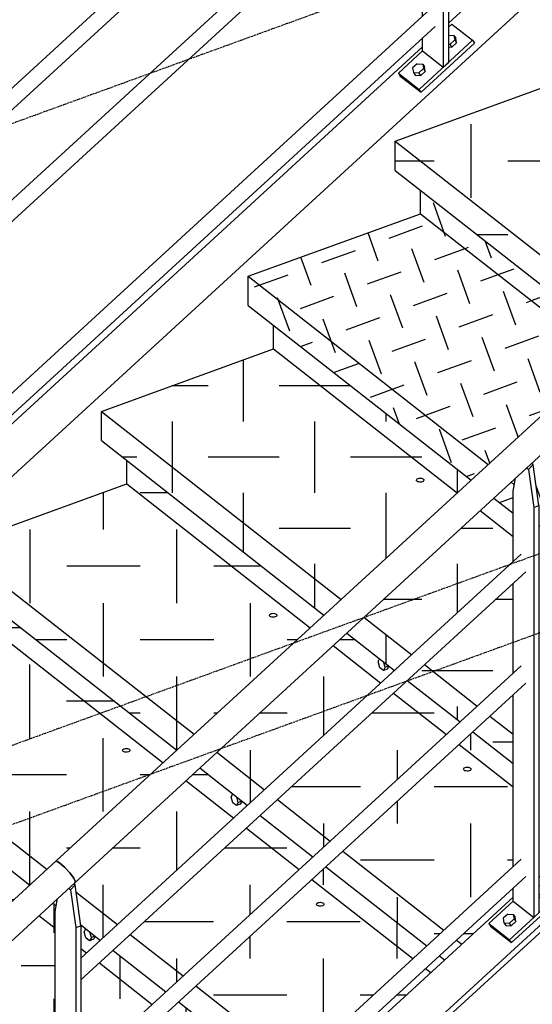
# Model space of a CAD drawing. Header units: millimetres. Extents: x 25 to 224619, y 20 to 11454.
# Tile 81 of 105: x 201639 to 202476, y 2280 to 3886. Entities that reach past the tile are written whole.
import ezdxf

# ---------------------------------------------------------------- set-up
doc = ezdxf.new("R2010")
doc.units = ezdxf.units.MM
doc.linetypes.add('DXK_LINE_DOT3', pattern=[5.9187, 2.979, -0.9799, 0.9799, -0.9799])
for name, color, linetype in [('ACIER_VISIBLE', 7, 'Continuous'), ('BOULONS', 7, 'Continuous'), ('MAILLAGE', 7, 'Continuous')]:
    doc.layers.add(name, color=color, linetype=linetype)
pattern_1 = [(90, (201372, 2288.79), (-107.748, 107.748), [107.748, -107.748]), (180, (201318.13, 2342.66), (-107.748, -107.748), [107.748, -107.748])]
pattern_2 = [(90, (201655.72, 2474.59), (-119.799, 119.799), [119.8, -119.8]), (180, (201595.82, 2534.49), (-119.799, -119.799), [119.8, -119.8])]
pattern_3 = [(90, (201895.68, 2694.69), (-119.867, 119.867), [119.867, -119.867]), (180, (201835.75, 2754.63), (-119.867, -119.867), [119.867, -119.867])]
pattern_4 = [(90, (202353.17, 3114.32), (-116.23, 116.23), [116.23, -116.23]), (180, (202295.06, 3172.44), (-116.23, -116.23), [116.23, -116.23])]
pattern_5 = [(19.967, (202615.56, 3354.995), (34.918, 74.77), [58.352, -58.352]), (109.967, (202633.02, 3392.38), (-74.7702, 34.918), [58.352, -58.352])]

# ---------------------------------------------------------------- blocks, each defined once
blk = doc.blocks.new('GridLine-1649644-28265 - 28025')
at = {"layer": 'MAILLAGE', "color": 7, "linetype": 'DXK_LINE_DOT3'}
blk.add_line((197433.6, 2193.3), (205287.5, 5046.8), dxfattribs=at)
blk = doc.blocks.new('GridLine-1649644-28266 - 28025')
at = {"layer": 'MAILLAGE', "color": 7, "linetype": 'DXK_LINE_DOT3'}
blk.add_line((198317.8, 1500.3), (206171.7, 4353.9), dxfattribs=at)
blk = doc.blocks.new('GridLine-1649644-28267 - 28025')
at = {"layer": 'MAILLAGE', "color": 7, "linetype": 'DXK_LINE_DOT3'}
blk.add_line((198430.4, 1412.1), (206284.2, 4265.6), dxfattribs=at)
blk = doc.blocks.new('Part-1649644-28129 - 28025')
at = {"linetype": 'Continuous'}
h = blk.add_hatch(dxfattribs=at)
h.set_pattern_fill('', color=8, angle=90, style=0, pattern_type=0)
h.set_pattern_definition(pattern_1)
h.paths.add_polyline_path([(201053.3, 2538.5), (201372, 2288.8), (201376.6, 2290.5), (201378.1, 2291), (201413.5, 2303.9), (201496.1, 2333.9), (201506.1, 2338.8), (201515.4, 2345.9), (201633.3, 2454), (201655.7, 2474.6), (201334.4, 2726.4), (201334.4, 2688.3), (201053.3, 2586.2)])
h = blk.add_hatch(dxfattribs=at)
h.set_pattern_fill('', color=8, angle=90, style=0, pattern_type=0)
h.set_pattern_definition(pattern_1)
h.paths.add_polyline_path([(201697, 2404.1), (201697, 2431.6), (201698.7, 2440.9), (201692.9, 2445.4), (201670.5, 2424.9)])
h = blk.add_hatch(dxfattribs=at)
h.set_pattern_fill('', color=8, angle=90, style=0, pattern_type=0)
h.set_pattern_definition(pattern_1)
h.paths.add_polyline_path([(201697, 2404.1), (201670.5, 2424.9), (201547, 2311.5), (201545.5, 2310.1), (201528.1, 2296.9), (201509.7, 2287.8), (201458, 2269.1), (201426.2, 2257.5), (201421, 2255.6), (201416.4, 2254), (201666.9, 2057.6), (201674.5, 2060.4), (201676.7, 2061.2), (201697, 2068.6)])
h = blk.add_hatch(dxfattribs=at)
h.set_pattern_fill('', color=8, angle=90, style=0, pattern_type=0)
h.set_pattern_definition(pattern_1)
h.paths.add_polyline_path([(201739, 2355.1), (201748.4, 2363.8), (201770.9, 2384.3), (201738.8, 2409.5), (201739, 2408.2)])
h = blk.add_hatch(dxfattribs=at)
h.set_pattern_fill('', color=8, angle=90, style=0, pattern_type=0)
h.set_pattern_definition(pattern_1)
h.paths.add_polyline_path([(201739, 2173.3), (201855.3, 2280), (201877.8, 2300.6), (201791.6, 2368.1), (201769.2, 2347.5), (201739, 2319.9)])
h = blk.add_hatch(dxfattribs=at)
h.set_pattern_fill('', color=8, angle=90, style=0, pattern_type=0)
h.set_pattern_definition(pattern_1)
h.paths.add_polyline_path([(202040.8, 2134.6), (202063.2, 2155.2), (201898.5, 2284.3), (201876.1, 2263.8)])
at = {"layer": 'ACIER_VISIBLE', "color": 136, "linetype": 'Continuous'}
for p, q in [((201670.5, 2424.9), (201697, 2404.1)), ((201739, 2371.2), (201748.4, 2363.8)), ((201769.2, 2347.5), (201855.3, 2280))]:
    blk.add_line(p, q, dxfattribs=at)
blk = doc.blocks.new('Part-1649644-28131 - 28025')
at = {"layer": 'ACIER_VISIBLE', "color": 136, "linetype": 'Continuous'}
for p, q in [((203886.9, 5214.1), (200807.1, 2389.2)), ((202338.6, 3880.1), (203043.8, 4526.9)), ((201591.4, 3194.7), (202296.5, 3841.5))]:
    blk.add_line(p, q, dxfattribs=at)
blk = doc.blocks.new('Part-1649644-28136 - 28025')
at = {"linetype": 'Continuous'}
h = blk.add_hatch(dxfattribs=at)
h.set_pattern_fill('', color=8, angle=90, style=0, pattern_type=0)
h.set_pattern_definition(pattern_2)
h.paths.add_polyline_path([(201293, 2758.8), (201655.7, 2474.6), (201658.8, 2477.4), (201662.3, 2480.6), (201683.7, 2500.3), (201698.8, 2514.1), (201873.3, 2674.1), (201895.7, 2694.7), (201574.1, 2946.7), (201574.1, 2908.6), (201293, 2806.5)])
h = blk.add_hatch(dxfattribs=at)
h.set_pattern_fill('', color=8, angle=90, style=0, pattern_type=0)
h.set_pattern_definition(pattern_2)
h.paths.add_polyline_path([(201738.8, 2409.5), (201770.9, 2384.3), (201774, 2387.2), (201776.8, 2389.8), (201798.9, 2410), (201988.4, 2583.9), (202010.8, 2604.4), (201932.9, 2665.5), (201910.5, 2645), (201730.4, 2479.8), (201728.9, 2478.4), (201727.1, 2476.7), (201729.5, 2474.9), (201731.1, 2463.1)])
h = blk.add_hatch(dxfattribs=at)
h.set_pattern_fill('', color=8, angle=90, style=0, pattern_type=0)
h.set_pattern_definition(pattern_2)
h.paths.add_polyline_path([(202095.3, 2500.1), (202117.7, 2520.7), (202031.6, 2588.2), (202009.1, 2567.6)])
h = blk.add_hatch(dxfattribs=at)
h.set_pattern_fill('', color=8, angle=90, style=0, pattern_type=0)
h.set_pattern_definition(pattern_2)
h.paths.add_polyline_path([(201791.6, 2368.1), (201877.8, 2300.6), (201880.9, 2303.4), (201884.3, 2306.6), (201905.8, 2326.3), (202095.3, 2500.1), (202009.1, 2567.6), (201819.6, 2393.8)])
h = blk.add_hatch(dxfattribs=at)
h.set_pattern_fill('', color=8, angle=90, style=0, pattern_type=0)
h.set_pattern_definition(pattern_2)
h.paths.add_polyline_path([(201898.5, 2284.3), (202063.2, 2155.2), (202066.3, 2158), (202069.8, 2161.2), (202091.3, 2180.9), (202280.8, 2354.7), (202303.2, 2375.3), (202138.5, 2504.4), (202116, 2483.9), (201926.5, 2310)])
h = blk.add_hatch(dxfattribs=at)
h.set_pattern_fill('', color=8, angle=90, style=0, pattern_type=0)
h.set_pattern_definition(pattern_2)
h.paths.add_polyline_path([(201698.7, 2440.9), (201700.9, 2452.7), (201699.5, 2451.5), (201696, 2448.3), (201692.9, 2445.4)])
h = blk.add_hatch(dxfattribs=at)
h.set_pattern_fill('', color=8, angle=90, style=0, pattern_type=0)
h.set_pattern_definition(pattern_2)
h.paths.add_polyline_path([(202084, 2139), (202092.5, 2132.3), (202120.5, 2158), (202310.1, 2331.8), (202332.5, 2352.4), (202323.9, 2359.1), (202301.5, 2338.5), (202112, 2164.7)])
at = {"layer": 'ACIER_VISIBLE', "color": 136, "linetype": 'Continuous'}
for p, q in [((201574.1, 2908.6), (201873.3, 2674.1)), ((201293, 2806.5), (201683.7, 2500.3)), ((201293, 2758.8), (201655.7, 2474.6)), ((201910.5, 2645), (201988.4, 2583.9)), ((202009.1, 2567.6), (202095.3, 2500.1)), ((202116, 2483.9), (202280.8, 2354.7)), ((201731.1, 2463.1), (201798.9, 2410)), ((201692.9, 2445.4), (201698.7, 2440.9)), ((201738.8, 2409.5), (201770.9, 2384.3)), ((201819.6, 2393.8), (201905.8, 2326.3)), ((201791.6, 2368.1), (201877.8, 2300.6)), ((202301.5, 2338.5), (202310.1, 2331.8)), ((201926.5, 2310), (202091.3, 2180.9)), ((201898.5, 2284.3), (202063.2, 2155.2))]:
    blk.add_line(p, q, dxfattribs=at)
blk = doc.blocks.new('Part-1649644-28137 - 28025')
at = {"linetype": 'Continuous'}
h = blk.add_hatch(dxfattribs=at)
h.set_pattern_fill('', color=8, angle=90, style=0, pattern_type=0)
h.set_pattern_definition(pattern_3)
h.paths.add_polyline_path([(201532.7, 2979.1), (201895.7, 2694.7), (201898.8, 2697.5), (201901.6, 2700.2), (201923.7, 2720.4), (202113.2, 2894.2), (202135.6, 2914.8), (201813.8, 3167), (201813.8, 3128.9), (201532.7, 3026.8)])
h = blk.add_hatch(dxfattribs=at)
h.set_pattern_fill('', color=8, angle=90, style=0, pattern_type=0)
h.set_pattern_definition(pattern_3)
h.paths.add_polyline_path([(202228.4, 2804), (202250.8, 2824.5), (202172.9, 2885.6), (202150.4, 2865.1)])
h = blk.add_hatch(dxfattribs=at)
h.set_pattern_fill('', color=8, angle=90, style=0, pattern_type=0)
h.set_pattern_definition(pattern_3)
h.paths.add_polyline_path([(201932.9, 2665.5), (202010.8, 2604.4), (202013.9, 2607.3), (202017.4, 2610.5), (202038.8, 2630.1), (202228.4, 2804), (202150.4, 2865.1), (201960.9, 2691.2)])
h = blk.add_hatch(dxfattribs=at)
h.set_pattern_fill('', color=8, angle=90, style=0, pattern_type=0)
h.set_pattern_definition(pattern_3)
h.paths.add_polyline_path([(202145.7, 2546.4), (202335.3, 2720.2), (202357.7, 2740.8), (202271.5, 2808.3), (202249.1, 2787.7), (202059.6, 2613.9)])
h = blk.add_hatch(dxfattribs=at)
h.set_pattern_fill('', color=8, angle=90, style=0, pattern_type=0)
h.set_pattern_definition(pattern_3)
h.paths.add_polyline_path([(202331.2, 2401), (202444.2, 2504.6), (202444.2, 2673), (202378.4, 2724.5), (202356, 2704), (202166.5, 2530.1)])
h = blk.add_hatch(dxfattribs=at)
h.set_pattern_fill('', color=8, angle=90, style=0, pattern_type=0)
h.set_pattern_definition(pattern_3)
h.paths.add_polyline_path([(202117.7, 2520.7), (202120.8, 2523.5), (202124.3, 2526.7), (202145.7, 2546.4), (202059.6, 2613.9), (202031.6, 2588.2)])
h = blk.add_hatch(dxfattribs=at)
h.set_pattern_fill('', color=8, angle=90, style=0, pattern_type=0)
h.set_pattern_definition(pattern_3)
h.paths.add_polyline_path([(202303.2, 2375.3), (202331.2, 2401), (202166.5, 2530.1), (202145, 2510.5), (202141.6, 2507.3), (202138.5, 2504.4)])
h = blk.add_hatch(dxfattribs=at)
h.set_pattern_fill('', color=8, angle=90, style=0, pattern_type=0)
h.set_pattern_definition(pattern_3)
h.paths.add_polyline_path([(202323.9, 2359.1), (202332.5, 2352.4), (202360.5, 2378.1), (202444.2, 2454.8), (202444.2, 2469.4), (202351.9, 2384.8)])
at = {"layer": 'ACIER_VISIBLE', "color": 136, "linetype": 'Continuous'}
for p, q in [((201813.8, 3128.9), (201813.8, 3167)), ((201532.7, 3026.8), (201813.8, 3128.9)), ((201813.8, 3128.9), (202113.2, 2894.2)), ((201532.7, 3026.8), (201923.7, 2720.4)), ((201532.7, 2979.1), (201895.7, 2694.7)), ((202150.4, 2865.1), (202228.4, 2804)), ((202249.1, 2787.7), (202335.3, 2720.2)), ((202356, 2704), (202444.2, 2634.8)), ((201960.9, 2691.2), (202038.8, 2630.1)), ((201932.9, 2665.5), (202010.8, 2604.4)), ((202059.6, 2613.9), (202145.7, 2546.4)), ((202031.6, 2588.2), (202117.7, 2520.7)), ((202166.5, 2530.1), (202331.2, 2401)), ((202138.5, 2504.4), (202303.2, 2375.3)), ((202351.9, 2384.8), (202360.5, 2378.1)), ((202323.9, 2359.1), (202332.5, 2352.4))]:
    blk.add_line(p, q, dxfattribs=at)
blk = doc.blocks.new('Part-1649644-28138 - 28025')
at = {"linetype": 'Continuous'}
h = blk.add_hatch(dxfattribs=at)
h.set_pattern_fill('', color=8, angle=90, style=0, pattern_type=0)
h.set_pattern_definition(pattern_4)
h.paths.add_polyline_path([(202163.7, 2940.5), (202353.2, 3114.3), (202375.6, 3134.9), (202053.5, 3387.3), (202053.5, 3349.2), (201772.5, 3247.1)])
h = blk.add_hatch(dxfattribs=at)
h.set_pattern_fill('', color=8, angle=90, style=0, pattern_type=0)
h.set_pattern_definition(pattern_4)
h.paths.add_polyline_path([(202135.6, 2914.8), (202138.7, 2917.6), (202142.2, 2920.8), (202163.7, 2940.5), (201772.5, 3247.1), (201772.5, 3199.4)])
h = blk.add_hatch(dxfattribs=at)
h.set_pattern_fill('', color=8, angle=90, style=0, pattern_type=0)
h.set_pattern_definition(pattern_4)
h.paths.add_polyline_path([(202278.8, 2850.2), (202444.2, 3001.9), (202444.2, 3081.1), (202412.8, 3105.7), (202390.4, 3085.2), (202200.9, 2911.3)])
h = blk.add_hatch(dxfattribs=at)
h.set_pattern_fill('', color=8, angle=90, style=0, pattern_type=0)
h.set_pattern_definition(pattern_4)
h.paths.add_polyline_path([(202278.1, 2814.3), (202274.6, 2811.1), (202271.5, 2808.3), (202357.7, 2740.8), (202360.8, 2743.6), (202364.3, 2746.8), (202385.7, 2766.5), (202444.2, 2820.1), (202444.2, 2966.7), (202299.5, 2834)])
h = blk.add_hatch(dxfattribs=at)
h.set_pattern_fill('', color=8, angle=90, style=0, pattern_type=0)
h.set_pattern_definition(pattern_4)
h.paths.add_polyline_path([(202250.8, 2824.5), (202253.9, 2827.4), (202256.8, 2830), (202278.8, 2850.2), (202200.9, 2911.3), (202179.4, 2891.7), (202176, 2888.5), (202172.9, 2885.6)])
h = blk.add_hatch(dxfattribs=at)
h.set_pattern_fill('', color=8, angle=90, style=0, pattern_type=0)
h.set_pattern_definition(pattern_4)
h.paths.add_polyline_path([(202444.2, 2784.9), (202406.4, 2750.2), (202378.4, 2724.5), (202444.2, 2673)])
at = {"layer": 'ACIER_VISIBLE', "color": 136, "linetype": 'Continuous'}
for p, q in [((202053.5, 3349.2), (202053.5, 3387.3)), ((201772.5, 3247.1), (202053.5, 3349.2)), ((202053.5, 3349.2), (202353.2, 3114.3)), ((201772.5, 3247.1), (202163.7, 2940.5)), ((201772.5, 3199.4), (201772.5, 3247.1)), ((201772.5, 3199.4), (202135.6, 2914.8)), ((202390.4, 3085.2), (202444.2, 3043)), ((202200.9, 2911.3), (202278.8, 2850.2)), ((202172.9, 2885.6), (202250.8, 2824.5)), ((202299.5, 2834), (202385.7, 2766.5)), ((202271.5, 2808.3), (202357.7, 2740.8)), ((202406.4, 2750.2), (202444.2, 2720.6)), ((202378.4, 2724.5), (202444.2, 2673))]:
    blk.add_line(p, q, dxfattribs=at)
blk = doc.blocks.new('Part-1649644-29521 - 28025')
at = {"layer": 'ACIER_VISIBLE', "color": 136, "linetype": 'Continuous'}
for p, q in [((202469.1, 3152.1), (202466, 3154.5)), ((202476.7, 3160.2), (202469.1, 3152.1)), ((202469.1, 3152.1), (202478, 3090.5)), ((202476.7, 3160.2), (202474.3, 3162.1)), ((202486.2, 3093.6), (202476.7, 3160.2)), ((202444.2, 3117), (202448.1, 3138.1)), ((202444.2, 3001.9), (202444.2, 3117)), ((202478, 3090.5), (202486.2, 3093.6)), ((202478, 3090.5), (202478, 2421.7)), ((202486.2, 3093.6), (202486.2, 2429.3)), ((202444.2, 2820.1), (202444.2, 2966.7)), ((202444.2, 2504.6), (202444.2, 2784.9)), ((202444.2, 2448.2), (202444.2, 2469.4)), ((202444.2, 2448.2), (202478, 2421.7)), ((202478, 2421.7), (202486.2, 2429.3))]:
    blk.add_line(p, q, dxfattribs=at)
blk = doc.blocks.new('Bolt-1649644-29530 - 28025')
at = {"layer": 'BOULONS', "color": 7, "linetype": 'Continuous'}
for p, q in [((202486.2, 2473.8), (202486.4, 2474)), ((202486.4, 2474), (202495.3, 2473.5)), ((202495.3, 2473.5), (202496.5, 2466.1)), ((202495.3, 2473.5), (202498.2, 2469)), ((202486.2, 2459.3), (202489, 2459.1)), ((202489, 2459.1), (202496.5, 2466.1)), ((202491.9, 2454.6), (202489, 2459.1)), ((202491.9, 2454.6), (202499.5, 2461.6)), ((202496.5, 2466.1), (202499.5, 2461.6)), ((202499.5, 2461.6), (202498.2, 2469)), ((202486.2, 2455), (202491.9, 2454.6)), ((202435.5, 2427.3), (202428, 2420.4)), ((202435.5, 2427.3), (202444.4, 2426.8)), ((202444.4, 2426.8), (202445.7, 2419.4)), ((202444.4, 2426.8), (202447.3, 2422.3)), ((202428, 2420.4), (202429.3, 2413)), ((202429.3, 2413), (202438.1, 2412.5)), ((202429.3, 2413), (202432.2, 2408.5)), ((202438.1, 2412.5), (202445.7, 2419.4)), ((202441.1, 2408), (202438.1, 2412.5)), ((202441.1, 2408), (202448.6, 2414.9)), ((202445.7, 2419.4), (202448.6, 2414.9)), ((202448.6, 2414.9), (202447.3, 2422.3)), ((202432.2, 2408.5), (202441.1, 2408))]:
    blk.add_line(p, q, dxfattribs=at)
blk = doc.blocks.new('Part-1649644-28798 - 28025')
at = {"layer": 'ACIER_VISIBLE', "color": 136, "linetype": 'Continuous'}
for p, q in [((201591.4, 3560), (202309.6, 4218.8)), ((201591.4, 3524.7), (202317.2, 4190.5))]:
    blk.add_line(p, q, dxfattribs=at)
blk = doc.blocks.new('Bolt-1649644-28446 - 28025')
at = {"layer": 'BOULONS', "color": 7, "linetype": 'Continuous'}
for p, q in [((201984.1, 2618.6), (201986.7, 2623.3)), ((201987.1, 2608.7), (201984.1, 2618.6)), ((201995.8, 2609.4), (201993.2, 2618.3)), ((201992.9, 2604.1), (201987.1, 2608.7)), ((201995.8, 2609.4), (201992.9, 2604.1)), ((201999.1, 2606.3), (201992.9, 2604.1)), ((202001.8, 2611.6), (201995.8, 2609.4)), ((202001.9, 2611.4), (201999.1, 2606.3))]:
    blk.add_line(p, q, dxfattribs=at)
blk = doc.blocks.new('Bolt-1649644-28440 - 28025')
at = {"layer": 'BOULONS', "color": 7, "linetype": 'Continuous'}
for p, q in [((201744.4, 2398.3), (201747, 2403)), ((201747.3, 2388.4), (201744.4, 2398.3)), ((201756.1, 2389.1), (201753.5, 2398)), ((201753.2, 2383.8), (201747.3, 2388.4)), ((201756.1, 2389.1), (201753.2, 2383.8)), ((201759.4, 2386.1), (201753.2, 2383.8)), ((201762, 2391.3), (201756.1, 2389.1)), ((201762.2, 2391.1), (201759.4, 2386.1))]:
    blk.add_line(p, q, dxfattribs=at)
blk = doc.blocks.new('Bolt-1649644-28451 - 28025')
at = {"layer": 'BOULONS', "color": 7, "linetype": 'Continuous'}
for p, q in [((202223.8, 2838.9), (202226.5, 2843.6)), ((202226.8, 2829), (202223.8, 2838.9)), ((202232.6, 2824.4), (202226.8, 2829)), ((202235.5, 2829.7), (202232.6, 2824.4)), ((202238.8, 2826.6), (202232.6, 2824.4)), ((202235.5, 2829.7), (202232.9, 2838.6)), ((202241.5, 2831.9), (202235.5, 2829.7)), ((202241.6, 2831.7), (202238.8, 2826.6))]:
    blk.add_line(p, q, dxfattribs=at)
blk = doc.blocks.new('Part-1649644-28455 - 28025')
at = {"linetype": 'Continuous'}
h = blk.add_hatch(dxfattribs=at)
h.set_pattern_fill('', color=8, angle=19.9674, style=0, pattern_type=0)
h.set_pattern_definition(pattern_5)
h.paths.add_polyline_path([(202593.1, 3334.4), (202615.6, 3355), (202293.2, 3607.6), (202293.2, 3569.5)])
h = blk.add_hatch(dxfattribs=at)
h.set_pattern_fill('', color=8, angle=19.9674, style=0, pattern_type=0)
h.set_pattern_definition(pattern_5)
h.paths.add_polyline_path([(202012.2, 3419.7), (202375.6, 3134.9), (202403.6, 3160.6), (202593.1, 3334.4), (202293.2, 3569.5), (202012.2, 3467.4)])
h = blk.add_hatch(dxfattribs=at)
h.set_pattern_fill('', color=8, angle=19.9674, style=0, pattern_type=0)
h.set_pattern_definition(pattern_5)
h.paths.add_polyline_path([(202486.2, 3093.6), (202486.2, 3048.2), (202490.8, 3044.6), (202518.8, 3070.3), (202708.3, 3244.2), (202730.7, 3264.8), (202652.8, 3325.8), (202630.4, 3305.3), (202474.3, 3162.1), (202476.7, 3160.2), (202485.9, 3096.1)])
h = blk.add_hatch(dxfattribs=at)
h.set_pattern_fill('', color=8, angle=19.9674, style=0, pattern_type=0)
h.set_pattern_definition(pattern_5)
h.paths.add_polyline_path([(202419.4, 3111.8), (202415.9, 3108.6), (202412.8, 3105.7), (202444.2, 3081.1), (202444.2, 3117), (202446.1, 3127.3), (202448.1, 3138.1), (202440.8, 3131.4)])
at = {"layer": 'ACIER_VISIBLE', "color": 136, "linetype": 'Continuous'}
for p, q in [((202293.2, 3569.5), (202293.2, 3607.6)), ((202012.2, 3467.4), (202293.2, 3569.5)), ((202293.2, 3569.5), (202593.1, 3334.4)), ((202012.2, 3467.4), (202403.6, 3160.6)), ((202012.2, 3419.7), (202012.2, 3467.4)), ((202012.2, 3419.7), (202375.6, 3134.9)), ((202440.8, 3131.4), (202446.1, 3127.3)), ((202412.8, 3105.7), (202444.2, 3081.1))]:
    blk.add_line(p, q, dxfattribs=at)
blk = doc.blocks.new('Part-1649644-28461 - 28025')
at = {"linetype": 'Continuous'}
h = blk.add_hatch(dxfattribs=at)
h.set_pattern_fill('', color=8, angle=90, style=0, pattern_type=0)
h.set_pattern_definition([(90, (202615.56, 3355), (-120.072, 120.072), [120.07, -120.07]), (180, (202555.52, 3415.03), (-120.072, -120.072), [120.07, -120.07])])
h.paths.add_polyline_path([(202251.9, 3640), (202615.6, 3355), (202618.7, 3357.8), (202622.1, 3361), (202643.6, 3380.7), (202833.1, 3554.5), (202855.5, 3575.1), (202532.9, 3827.9), (202532.9, 3789.8), (202251.9, 3687.7)])
at = {"layer": 'ACIER_VISIBLE', "color": 136, "linetype": 'Continuous'}
for p, q in [((202251.9, 3687.7), (202532.9, 3789.8)), ((202251.9, 3687.7), (202643.6, 3380.7)), ((202251.9, 3640), (202251.9, 3687.7)), ((202251.9, 3640), (202615.6, 3355))]:
    blk.add_line(p, q, dxfattribs=at)
blk = doc.blocks.new('Part-1649644-29520 - 28025')
at = {"layer": 'ACIER_VISIBLE', "color": 136, "linetype": 'Continuous'}
for p, q in [((201729.5, 2474.9), (201721.9, 2466.7)), ((201729.5, 2474.9), (201727.1, 2476.7)), ((201739, 2408.2), (201729.5, 2474.9)), ((201721.9, 2466.7), (201718.8, 2469.2)), ((201721.9, 2466.7), (201730.8, 2405.2)), ((201697, 2431.6), (201700.9, 2452.7)), ((201697, 2068.6), (201697, 2431.6)), ((201730.8, 2405.2), (201739, 2408.2)), ((201730.8, 2405.2), (201730.8, 1736.3)), ((201739, 2408.2), (201739, 1743.9)), ((201697, 1762.8), (201697, 2017.6)), ((201697, 1762.8), (201730.8, 1736.3)), ((201730.8, 1736.3), (201739, 1743.9))]:
    blk.add_line(p, q, dxfattribs=at)
blk = doc.blocks.new('Part-1649644-28747 - 28025')
at = {"layer": 'ACIER_VISIBLE', "color": 136, "linetype": 'Continuous'}
for p, q in [((202338.6, 3873.4), (202344.3, 3878.7)), ((202344.3, 3878.7), (202378.1, 3852.2)), ((202290.8, 3772.2), (202378.1, 3852.2)), ((202381.2, 3847.4), (202294, 3767.4)), ((202378.1, 3852.2), (202381.2, 3847.4)), ((202257.1, 3798.6), (202296.5, 3834.9)), ((202257.1, 3798.6), (202260.2, 3793.8)), ((202257.1, 3798.6), (202290.8, 3772.2)), ((202260.2, 3793.8), (202294, 3767.4)), ((202294, 3767.4), (202290.8, 3772.2))]:
    blk.add_line(p, q, dxfattribs=at)
blk = doc.blocks.new('Bolt-1649644-28566 - 28025')
at = {"layer": 'BOULONS', "color": 7, "linetype": 'Continuous'}
for p, q in [((201567.4, 2474.1), (201567.8, 2475.1)), ((201567.6, 2473.1), (201567.4, 2474.1)), ((201568.4, 2472.2), (201567.6, 2473.1)), ((201567.8, 2475.1), (201568.7, 2476)), ((201568.7, 2476), (201570, 2476.6)), ((201570, 2476.6), (201571.7, 2477.1)), ((201571.7, 2477.1), (201573.6, 2477.2)), ((201573.6, 2477.2), (201575.5, 2477)), ((201575.5, 2477), (201577.1, 2476.5)), ((201577.1, 2476.5), (201578.4, 2475.8)), ((201579, 2472.9), (201578.1, 2472)), ((201578.4, 2475.8), (201579.2, 2474.9)), ((201579.4, 2473.9), (201579, 2472.9)), ((201579.2, 2474.9), (201579.4, 2473.9)), ((201569.7, 2471.5), (201568.4, 2472.2)), ((201571.3, 2471), (201569.7, 2471.5)), ((201573.2, 2470.8), (201571.3, 2471)), ((201575, 2470.9), (201573.2, 2470.8)), ((201576.7, 2471.3), (201575, 2470.9)), ((201578.1, 2472), (201576.7, 2471.3)), ((201883.9, 2223.1), (201884.3, 2224.1)), ((201884.2, 2222.1), (201883.9, 2223.1)), ((201885, 2221.2), (201884.2, 2222.1)), ((201884.3, 2224.1), (201885.2, 2224.9)), ((201886.2, 2220.5), (201885, 2221.2)), ((201885.2, 2224.9), (201886.6, 2225.6)), ((201887.9, 2220), (201886.2, 2220.5)), ((201886.6, 2225.6), (201888.3, 2226.1)), ((201889.7, 2219.8), (201887.9, 2220)), ((201888.3, 2226.1), (201890.2, 2226.2)), ((201891.6, 2219.9), (201889.7, 2219.8)), ((201890.2, 2226.2), (201892, 2226)), ((201893.3, 2220.3), (201891.6, 2219.9)), ((201892, 2226), (201893.6, 2225.5)), ((201894.7, 2221), (201893.3, 2220.3)), ((201893.6, 2225.5), (201894.9, 2224.8)), ((201895.6, 2221.9), (201894.7, 2221)), ((201894.9, 2224.8), (201895.7, 2223.9)), ((201895.9, 2222.9), (201895.6, 2221.9)), ((201895.7, 2223.9), (201895.9, 2222.9))]:
    blk.add_line(p, q, dxfattribs=at)
blk = doc.blocks.new('Bolt-1649644-28567 - 28025')
at = {"layer": 'BOULONS', "color": 7, "linetype": 'Continuous'}
for p, q in [((201807.1, 2694.4), (201807.5, 2695.4)), ((201807.3, 2693.4), (201807.1, 2694.4)), ((201808.1, 2692.5), (201807.3, 2693.4)), ((201807.5, 2695.4), (201808.4, 2696.3)), ((201809.4, 2691.8), (201808.1, 2692.5)), ((201808.4, 2696.3), (201809.8, 2696.9)), ((201811, 2691.3), (201809.4, 2691.8)), ((201809.8, 2696.9), (201811.5, 2697.4)), ((201812.9, 2691.1), (201811, 2691.3)), ((201811.5, 2697.4), (201813.3, 2697.5)), ((201814.8, 2691.2), (201812.9, 2691.1)), ((201813.3, 2697.5), (201815.2, 2697.3)), ((201816.5, 2691.6), (201814.8, 2691.2)), ((201815.2, 2697.3), (201816.8, 2696.8)), ((201817.8, 2692.3), (201816.5, 2691.6)), ((201816.8, 2696.8), (201818.1, 2696.1)), ((201818.7, 2693.2), (201817.8, 2692.3)), ((201818.1, 2696.1), (201818.9, 2695.2)), ((201819.1, 2694.2), (201818.7, 2693.2)), ((201818.9, 2695.2), (201819.1, 2694.2)), ((202123.7, 2443.4), (202124, 2444.4)), ((202123.9, 2442.4), (202123.7, 2443.4)), ((202124.7, 2441.5), (202123.9, 2442.4)), ((202124, 2444.4), (202124.9, 2445.2)), ((202125.9, 2440.7), (202124.7, 2441.5)), ((202124.9, 2445.2), (202126.3, 2445.9)), ((202126.3, 2445.9), (202128, 2446.3)), ((202128, 2446.3), (202129.9, 2446.5)), ((202129.9, 2446.5), (202131.7, 2446.3)), ((202131.7, 2446.3), (202133.3, 2445.8)), ((202134.4, 2441.3), (202133, 2440.6)), ((202133.3, 2445.8), (202134.6, 2445.1)), ((202135.3, 2442.2), (202134.4, 2441.3)), ((202134.6, 2445.1), (202135.4, 2444.1)), ((202135.6, 2443.2), (202135.3, 2442.2)), ((202135.4, 2444.1), (202135.6, 2443.2)), ((202127.6, 2440.3), (202125.9, 2440.7)), ((202129.4, 2440.1), (202127.6, 2440.3)), ((202131.3, 2440.2), (202129.4, 2440.1)), ((202133, 2440.6), (202131.3, 2440.2))]:
    blk.add_line(p, q, dxfattribs=at)
blk = doc.blocks.new('Bolt-1649644-28568 - 28025')
at = {"layer": 'BOULONS', "color": 7, "linetype": 'Continuous'}
for p, q in [((202046.8, 2914.7), (202047.2, 2915.7)), ((202047, 2913.7), (202046.8, 2914.7)), ((202047.8, 2912.8), (202047, 2913.7)), ((202047.2, 2915.7), (202048.1, 2916.6)), ((202049.1, 2912.1), (202047.8, 2912.8)), ((202048.1, 2916.6), (202049.5, 2917.2)), ((202050.8, 2911.6), (202049.1, 2912.1)), ((202049.5, 2917.2), (202051.2, 2917.7)), ((202052.6, 2911.4), (202050.8, 2911.6)), ((202051.2, 2917.7), (202053, 2917.8)), ((202054.5, 2911.5), (202052.6, 2911.4)), ((202053, 2917.8), (202054.9, 2917.6)), ((202056.2, 2911.9), (202054.5, 2911.5)), ((202054.9, 2917.6), (202056.5, 2917.1)), ((202057.5, 2912.6), (202056.2, 2911.9)), ((202056.5, 2917.1), (202057.8, 2916.4)), ((202058.5, 2913.5), (202057.5, 2912.6)), ((202057.8, 2916.4), (202058.6, 2915.5)), ((202058.8, 2914.5), (202058.5, 2913.5)), ((202058.6, 2915.5), (202058.8, 2914.5)), ((202364.6, 2665.5), (202366, 2666.2)), ((202366, 2666.2), (202367.7, 2666.6)), ((202367.7, 2666.6), (202369.6, 2666.8)), ((202369.6, 2666.8), (202371.4, 2666.6)), ((202371.4, 2666.6), (202373.1, 2666.1)), ((202373.1, 2666.1), (202374.3, 2665.4)), ((202363.4, 2663.7), (202363.7, 2664.7)), ((202363.6, 2662.7), (202363.4, 2663.7)), ((202364.4, 2661.8), (202363.6, 2662.7)), ((202363.7, 2664.7), (202364.6, 2665.5)), ((202365.7, 2661), (202364.4, 2661.8)), ((202367.3, 2660.6), (202365.7, 2661)), ((202369.1, 2660.4), (202367.3, 2660.6)), ((202371, 2660.5), (202369.1, 2660.4)), ((202372.7, 2660.9), (202371, 2660.5)), ((202374.1, 2661.6), (202372.7, 2660.9)), ((202375, 2662.5), (202374.1, 2661.6)), ((202374.3, 2665.4), (202375.1, 2664.4)), ((202375.4, 2663.4), (202375, 2662.5)), ((202375.1, 2664.4), (202375.4, 2663.4))]:
    blk.add_line(p, q, dxfattribs=at)
blk = doc.blocks.new('Bolt-1649644-28569 - 28025')
at = {"layer": 'BOULONS', "color": 7, "linetype": 'Continuous'}
for p, q in [((202286.5, 3135), (202286.9, 3136)), ((202286.8, 3134), (202286.5, 3135)), ((202287.6, 3133.1), (202286.8, 3134)), ((202286.9, 3136), (202287.8, 3136.9)), ((202288.8, 3132.4), (202287.6, 3133.1)), ((202287.8, 3136.9), (202289.2, 3137.5)), ((202290.5, 3131.9), (202288.8, 3132.4)), ((202289.2, 3137.5), (202290.9, 3138)), ((202292.3, 3131.7), (202290.5, 3131.9)), ((202290.9, 3138), (202292.7, 3138.1)), ((202294.2, 3131.8), (202292.3, 3131.7)), ((202292.7, 3138.1), (202294.6, 3137.9)), ((202295.9, 3132.2), (202294.2, 3131.8)), ((202294.6, 3137.9), (202296.2, 3137.4)), ((202297.3, 3132.9), (202295.9, 3132.2)), ((202296.2, 3137.4), (202297.5, 3136.7)), ((202298.2, 3133.8), (202297.3, 3132.9)), ((202297.5, 3136.7), (202298.3, 3135.8)), ((202298.5, 3134.8), (202298.2, 3133.8)), ((202298.3, 3135.8), (202298.5, 3134.8)), ((202603.1, 2884), (202603.4, 2885)), ((202603.3, 2883), (202603.1, 2884)), ((202604.1, 2882.1), (202603.3, 2883)), ((202603.4, 2885), (202604.3, 2885.8)), ((202605.4, 2881.3), (202604.1, 2882.1)), ((202604.3, 2885.8), (202605.7, 2886.5)), ((202607, 2880.9), (202605.4, 2881.3)), ((202605.7, 2886.5), (202607.4, 2886.9)), ((202608.9, 2880.7), (202607, 2880.9)), ((202607.4, 2886.9), (202609.3, 2887.1)), ((202610.7, 2880.8), (202608.9, 2880.7)), ((202609.3, 2887.1), (202611.1, 2886.9)), ((202612.4, 2881.2), (202610.7, 2880.8)), ((202611.1, 2886.9), (202612.8, 2886.4)), ((202613.8, 2881.9), (202612.4, 2881.2)), ((202612.8, 2886.4), (202614, 2885.6)), ((202614.7, 2882.8), (202613.8, 2881.9)), ((202614, 2885.6), (202614.8, 2884.7)), ((202615.1, 2883.7), (202614.7, 2882.8)), ((202614.8, 2884.7), (202615.1, 2883.7))]:
    blk.add_line(p, q, dxfattribs=at)
blk = doc.blocks.new('Part-1649644-28797 - 28025')
at = {"layer": 'ACIER_VISIBLE', "color": 136, "linetype": 'Continuous'}
for p, q in [((201591.4, 3741.8), (202309.6, 4400.7)), ((201591.4, 3706.5), (202317.2, 4372.3))]:
    blk.add_line(p, q, dxfattribs=at)
blk = doc.blocks.new('Part-1649644-28737 - 28025')
at = {"layer": 'ACIER_VISIBLE', "color": 136, "linetype": 'Continuous'}
for p, q in [((202329, 4546.9), (202321.5, 4538.8)), ((202329, 4546.9), (202326.6, 4548.8)), ((202338.6, 4480.2), (202329, 4546.9)), ((202321.5, 4538.8), (202318.4, 4541.2)), ((202321.5, 4538.8), (202330.3, 4477.2)), ((202296.5, 4503.7), (202300.4, 4524.8)), ((202296.5, 4388.6), (202296.5, 4503.7)), ((202330.3, 4477.2), (202338.6, 4480.2)), ((202338.6, 4480.2), (202338.6, 3816)), ((202330.3, 4477.2), (202330.3, 3808.4)), ((202296.5, 4206.8), (202296.5, 4353.4)), ((202296.5, 3891.3), (202296.5, 4171.6)), ((202296.5, 3834.9), (202296.5, 3856.1)), ((202296.5, 3834.9), (202330.3, 3808.4)), ((202330.3, 3808.4), (202338.6, 3816))]:
    blk.add_line(p, q, dxfattribs=at)
blk = doc.blocks.new('Part-1649644-28799 - 28025')
at = {"layer": 'ACIER_VISIBLE', "color": 136, "linetype": 'Continuous'}
for p, q in [((201591.4, 3244.5), (202309.6, 3903.3)), ((201591.4, 3209.2), (202317.2, 3875))]:
    blk.add_line(p, q, dxfattribs=at)
blk = doc.blocks.new('Bolt-1649644-28748 - 28025')
at = {"layer": 'BOULONS', "color": 7, "linetype": 'Continuous'}
for p, q in [((202338.6, 3860.5), (202338.8, 3860.7)), ((202338.8, 3860.7), (202347.6, 3860.2)), ((202347.6, 3860.2), (202348.9, 3852.8)), ((202347.6, 3860.2), (202350.6, 3855.7)), ((202351.8, 3848.2), (202350.6, 3855.7)), ((202338.6, 3846), (202341.3, 3845.8)), ((202338.6, 3841.6), (202344.3, 3841.3)), ((202341.3, 3845.8), (202348.9, 3852.8)), ((202344.3, 3841.3), (202341.3, 3845.8)), ((202344.3, 3841.3), (202351.8, 3848.2)), ((202348.9, 3852.8), (202351.8, 3848.2)), ((202287.9, 3814), (202280.3, 3807.1)), ((202280.3, 3807.1), (202281.6, 3799.7)), ((202287.9, 3814), (202296.7, 3813.5)), ((202290.5, 3799.2), (202298, 3806.1)), ((202296.7, 3813.5), (202298, 3806.1)), ((202296.7, 3813.5), (202299.7, 3809)), ((202298, 3806.1), (202301, 3801.6)), ((202301, 3801.6), (202299.7, 3809)), ((202281.6, 3799.7), (202290.5, 3799.2)), ((202281.6, 3799.7), (202284.6, 3795.2)), ((202284.6, 3795.2), (202293.4, 3794.6)), ((202293.4, 3794.6), (202290.5, 3799.2)), ((202293.4, 3794.6), (202301, 3801.6))]:
    blk.add_line(p, q, dxfattribs=at)
blk = doc.blocks.new('Part-1649644-29545 - 28025')
at = {"layer": 'ACIER_VISIBLE', "color": 136, "linetype": 'Continuous'}
for p, q in [((201698.8, 2514.1), (204916.8, 5465.8)), ((201728.9, 2478.4), (204946.8, 5430)), ((201698.8, 2514.1), (201704.4, 2510.8)), ((201704.4, 2510.8), (201712.4, 2503.5)), ((201712.4, 2503.5), (201720.9, 2494.3)), ((201720.9, 2494.3), (201727.5, 2485.6)), ((201727.5, 2485.6), (201730.4, 2479.8)), ((201730.4, 2479.8), (201728.9, 2478.4)), ((201728.9, 2478.4), (201728.9, 2478.4))]:
    blk.add_line(p, q, dxfattribs=at)
blk = doc.blocks.new('Part-1649644-29372 - 28025')
at = {"layer": 'ACIER_VISIBLE', "color": 136, "linetype": 'Continuous'}
for p, q in [((204781.8, 4512.8), (201702, 1687.9)), ((204784.4, 4503.2), (201712.3, 1685.4)), ((201739, 1808), (202444.2, 2454.8))]:
    blk.add_line(p, q, dxfattribs=at)
blk = doc.blocks.new('Part-1649644-29529 - 28025')
at = {"layer": 'ACIER_VISIBLE', "color": 136, "linetype": 'Continuous'}
for p, q in [((202486.2, 2486.7), (202491.9, 2492)), ((202491.9, 2492), (202525.7, 2465.5)), ((202438.5, 2385.5), (202525.7, 2465.5)), ((202528.9, 2460.7), (202441.6, 2380.7)), ((202525.7, 2465.5), (202528.9, 2460.7)), ((202404.7, 2412), (202444.2, 2448.2)), ((202404.7, 2412), (202407.9, 2407.1)), ((202404.7, 2412), (202438.5, 2385.5)), ((202407.9, 2407.1), (202441.6, 2380.7)), ((202441.6, 2380.7), (202438.5, 2385.5))]:
    blk.add_line(p, q, dxfattribs=at)
blk = doc.blocks.new('Part-1649644-29544 - 28025')
at = {"layer": 'ACIER_VISIBLE', "color": 136, "linetype": 'Continuous'}
for p, q in [((201515.4, 2345.9), (201698.8, 2514.1)), ((201704.4, 2510.8), (201698.8, 2514.1)), ((201712.4, 2503.5), (201704.4, 2510.8)), ((201720.9, 2494.3), (201712.4, 2503.5)), ((201727.5, 2485.6), (201720.9, 2494.3)), ((201545.5, 2310.1), (201728.9, 2478.4)), ((201730.4, 2479.8), (201727.5, 2485.6)), ((201728.9, 2478.4), (201730.4, 2479.8)), ((201506.1, 2338.8), (201515.4, 2345.9)), ((201368.2, 2287.4), (201496.1, 2333.9)), ((201496.1, 2333.9), (201506.1, 2338.8)), ((201509.7, 2287.8), (201528.1, 2296.9)), ((201528.1, 2296.9), (201545.5, 2310.1)), ((201547, 2311.5), (201545.5, 2310.1)), ((201348.7, 2277.7), (201368.2, 2287.4)), ((201381.8, 2241.4), (201509.7, 2287.8)), ((201330.6, 2263.4), (201348.7, 2277.7)), ((201315.2, 2246.1), (201329.3, 2262.2)), ((201329.3, 2262.2), (201330.6, 2263.4)), ((201304.4, 2227.8), (201315.2, 2246.1)), ((201362.2, 2229), (201371.3, 2236.1)), ((201371.3, 2236.1), (201381.8, 2241.4)), ((201303.1, 2225.3), (201295.6, 2204)), ((201304.4, 2227.8), (201303.1, 2225.3)), ((201345.3, 2205.4), (201352.9, 2218.3)), ((201352.9, 2218.3), (201362.8, 2229.7)), ((201293, 2183.2), (201295.6, 2204)), ((201342.6, 2196.4), (201346.5, 2207.4)), ((201341.2, 2185.1), (201342.6, 2196.4)), ((201341.2, 1965.2), (201341.2, 2185.1)), ((201293, 1963.3), (201293, 2183.2)), ((201707.1, 2072.2), (201368.2, 1949.1)), ((201713.9, 2069.6), (201707.1, 2072.2)), ((201720.7, 2061.6), (201713.9, 2069.6)), ((201725.6, 2050.2), (201720.7, 2061.6)), ((201727.5, 2038.6), (201725.6, 2050.2)), ((201381.8, 1903.1), (201720.7, 2026.2)), ((201720.7, 2026.2), (201725.6, 2029.8)), ((201725.6, 2029.8), (201727.5, 2038.6)), ((201295.6, 1944.3), (201293, 1963.3)), ((201342.6, 1955), (201341.2, 1965.2)), ((201303.1, 1928.5), (201295.6, 1944.3)), ((201346.6, 1946.4), (201342.6, 1955)), ((201343.8, 1952.4), (201348.2, 1948.1)), ((201348.2, 1948.1), (201356, 1944.8)), ((201350.5, 1947.1), (201357.7, 1946.7)), ((201368.2, 1949.1), (201357.7, 1946.7)), ((201303.1, 1928.5), (201307.6, 1921)), ((201307.6, 1921), (201319.9, 1909)), ((201319.9, 1909), (201336.1, 1902.2)), ((201336.1, 1902.2), (201344.2, 1899.7)), ((201362.3, 1898.6), (201344.2, 1899.7)), ((201381.8, 1903.1), (201362.3, 1898.6))]:
    blk.add_line(p, q, dxfattribs=at)
blk = doc.blocks.new('Part-1649644-29546 - 28025')
at = {"layer": 'ACIER_VISIBLE', "color": 136, "linetype": 'Continuous'}
for p, q in [((201739, 2355.1), (202457.3, 3014)), ((201739, 2319.9), (202464.9, 2985.6))]:
    blk.add_line(p, q, dxfattribs=at)
blk = doc.blocks.new('Part-1649644-29547 - 28025')
at = {"layer": 'ACIER_VISIBLE', "color": 136, "linetype": 'Continuous'}
for p, q in [((201739, 2173.3), (202457.3, 2832.1)), ((201739, 2138), (202464.9, 2803.8))]:
    blk.add_line(p, q, dxfattribs=at)
blk = doc.blocks.new('Part-1649644-29548 - 28025')
at = {"layer": 'ACIER_VISIBLE', "color": 136, "linetype": 'Continuous'}
for p, q in [((201739, 1857.8), (202457.3, 2516.6)), ((201739, 1822.5), (202464.9, 2488.3))]:
    blk.add_line(p, q, dxfattribs=at)

msp = doc.modelspace()

# ---------------------------------------------------------------- block references
for name in ['Part-1649644-28797 - 28025', 'Part-1649644-28798 - 28025', 'Part-1649644-29545 - 28025', 'Part-1649644-28799 - 28025', 'Part-1649644-28131 - 28025', 'GridLine-1649644-28265 - 28025', 'Part-1649644-29546 - 28025', 'Part-1649644-29547 - 28025', 'Part-1649644-29548 - 28025', 'Part-1649644-29372 - 28025', 'Part-1649644-28737 - 28025', 'GridLine-1649644-28266 - 28025', 'GridLine-1649644-28267 - 28025', 'Part-1649644-28747 - 28025', 'Bolt-1649644-28748 - 28025', 'Part-1649644-28461 - 28025', 'Part-1649644-28455 - 28025', 'Part-1649644-28138 - 28025', 'Part-1649644-28137 - 28025', 'Part-1649644-29521 - 28025', 'Bolt-1649644-28569 - 28025', 'Part-1649644-28136 - 28025', 'Bolt-1649644-28568 - 28025', 'Bolt-1649644-28451 - 28025', 'Part-1649644-28129 - 28025', 'Bolt-1649644-28567 - 28025', 'Bolt-1649644-28446 - 28025', 'Part-1649644-29544 - 28025', 'Part-1649644-29529 - 28025', 'Bolt-1649644-28566 - 28025', 'Part-1649644-29520 - 28025', 'Bolt-1649644-29530 - 28025', 'Bolt-1649644-28440 - 28025']:
    msp.add_blockref(name, (0, 0))

doc.saveas('drawing.dxf')
